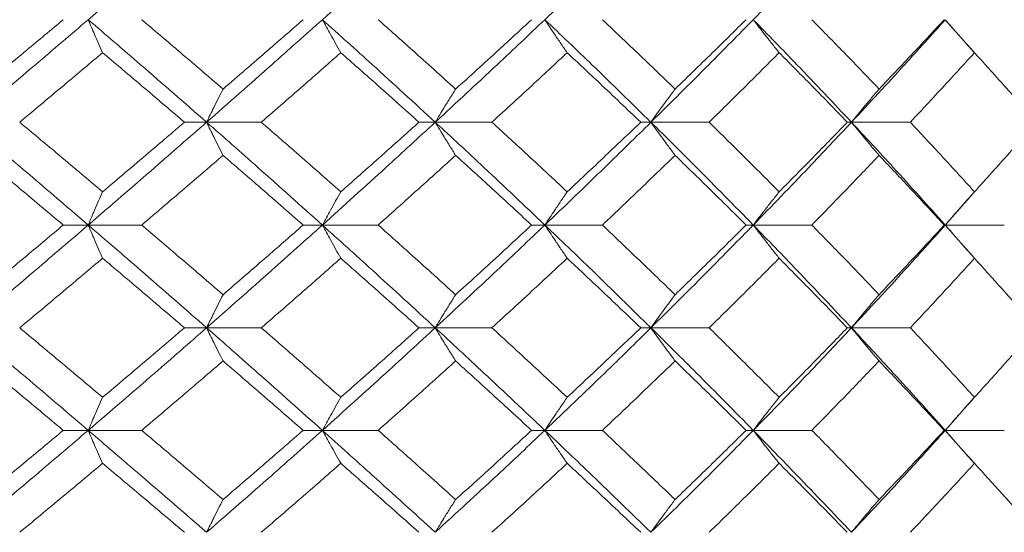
# Model space of a CAD drawing. Header units: inches. Extents: x -3.7 to 22.7, y -9.6 to 17.3.
# Tile 54 of 130: x -0.171 to 0.414, y -0.362 to -0.057. Entities that reach past the tile are written whole.
import ezdxf

# ---------------------------------------------------------------- set-up
doc = ezdxf.new("R2010")
doc.units = ezdxf.units.IN
doc.header["$MEASUREMENT"] = 0

msp = doc.modelspace()

# ---------------------------------------------------------------- linework, layer by layer
at = {"color": 7, "linetype": 'Continuous', "lineweight": 15}
for p, q in [((0.39597, -0.07642), (0.37877, -0.05694)), ((-0.05991, -0.11789), (-0.07306, -0.11789)), ((-0.05991, -0.11789), (-0.02741, -0.11789)), ((0.07587, -0.11789), (0.06619, -0.11789)), ((0.07587, -0.11789), (0.10957, -0.11789)), ((0.20399, -0.11789), (0.19789, -0.11789)), ((0.20399, -0.11789), (0.23852, -0.11789)), ((0.32305, -0.11789), (0.32059, -0.11789)), ((0.32305, -0.11789), (0.35802, -0.11789)), ((0.37877, -0.17902), (0.39593, -0.15944)), ((-0.13021, -0.17902), (-0.14504, -0.17902)), ((-0.13021, -0.17902), (-0.09844, -0.17902)), ((0.00885, -0.17902), (-0.00258, -0.17902)), ((0.00885, -0.17902), (0.04199, -0.17902)), ((0.14098, -0.17902), (0.13308, -0.17902)), ((0.14098, -0.17902), (0.17514, -0.17902)), ((0.26474, -0.17902), (0.26045, -0.17902)), ((0.26474, -0.17902), (0.29953, -0.17902)), ((0.37877, -0.17902), (0.37814, -0.17902)), ((0.39597, -0.19859), (0.37877, -0.17902)), ((0.37877, -0.17902), (0.41382, -0.17902)), ((-0.05991, -0.24014), (-0.07306, -0.24014)), ((-0.05991, -0.24014), (-0.02741, -0.24014)), ((0.07587, -0.24014), (0.06619, -0.24014)), ((0.07587, -0.24014), (0.10957, -0.24014)), ((0.20399, -0.24014), (0.19789, -0.24014)), ((0.20399, -0.24014), (0.23852, -0.24014)), ((0.32305, -0.24014), (0.32059, -0.24014)), ((0.32305, -0.24014), (0.35802, -0.24014)), ((0.37877, -0.3011), (0.39593, -0.2816)), ((-0.13021, -0.3011), (-0.14504, -0.3011)), ((-0.13021, -0.3011), (-0.09844, -0.3011)), ((0.00885, -0.3011), (-0.00258, -0.3011)), ((0.00885, -0.3011), (0.04199, -0.3011)), ((0.14098, -0.3011), (0.13308, -0.3011)), ((0.14098, -0.3011), (0.17514, -0.3011)), ((0.26474, -0.3011), (0.26045, -0.3011)), ((0.26474, -0.3011), (0.29953, -0.3011)), ((0.37877, -0.3011), (0.37814, -0.3011)), ((0.39597, -0.32053), (0.37877, -0.3011)), ((0.37877, -0.3011), (0.41382, -0.3011))]:
    msp.add_line(p, q, dxfattribs=at)
for points, knots in [([(-0.13021, -0.05694), (-0.11699, -0.04559), (-0.0934, -0.02535), (-0.07013, -0.00518), (-0.05991, 0.00368)], [0, 0, 0, 0, 0.560759, 1, 1, 1, 1]), ([(0.00885, -0.05694), (0.02148, -0.04559), (0.04402, -0.02535), (0.06615, -0.00518), (0.07587, 0.00368)], [0, 0, 0, 0, 0.560759, 1, 1, 1, 1]), ([(0.14098, -0.05694), (0.15289, -0.04559), (0.17414, -0.02535), (0.19488, -0.00518), (0.20399, 0.00368)], [0, 0, 0, 0, 0.560759, 1, 1, 1, 1]), ([(0.26474, -0.05694), (0.2758, -0.04559), (0.29552, -0.02535), (0.31465, -0.00518), (0.32305, 0.00368)], [0, 0, 0, 0, 0.5607593, 1, 1, 1, 1]), ([(-0.20186, -0.11789), (-0.1884, -0.1065), (-0.16438, -0.08616), (-0.14064, -0.06586), (-0.13021, -0.05694)], [0, 0, 0, 0, 0.560458, 1, 1, 1, 1]), ([(-0.19456, -0.09821), (-0.18528, -0.09049), (-0.16871, -0.07673), (-0.15227, -0.06298), (-0.14504, -0.05694)], [0, 0, 0, 0, 0.560339, 1, 1, 1, 1]), ([(-0.12167, -0.07657), (-0.12247, -0.07477), (-0.12407, -0.07116), (-0.12692, -0.06463), (-0.12896, -0.05986), (-0.13021, -0.05694)], [0, 0, 0, 0, 0.279168, 0.558336, 1, 1, 1, 1]), ([(-0.05991, -0.11789), (-0.07294, -0.1065), (-0.09619, -0.08616), (-0.11982, -0.06586), (-0.13021, -0.05694)], [0, 0, 0, 0, 0.560458, 1, 1, 1, 1]), ([(-0.05015, -0.09821), (-0.05912, -0.09049), (-0.07513, -0.07673), (-0.09132, -0.06298), (-0.09844, -0.05694)], [0, 0, 0, 0, 0.560339, 1, 1, 1, 1]), ([(-0.05991, -0.11789), (-0.04696, -0.1065), (-0.02386, -0.08616), (-0.00114, -0.06586), (0.00885, -0.05694)], [0, 0, 0, 0, 0.560458, 1, 1, 1, 1]), ([(-0.05015, -0.09821), (-0.04122, -0.09049), (-0.02528, -0.07673), (-0.00951, -0.06298), (-0.00258, -0.05694)], [0, 0, 0, 0, 0.560339, 1, 1, 1, 1]), ([(0.0198, -0.07657), (0.01877, -0.07477), (0.01672, -0.07116), (0.01306, -0.06463), (0.01045, -0.05986), (0.00885, -0.05694)], [0, 0, 0, 0, 0.2791678, 0.5583356, 1, 1, 1, 1]), ([(0.07587, -0.11789), (0.06348, -0.1065), (0.04137, -0.08616), (0.01878, -0.06586), (0.00885, -0.05694)], [0, 0, 0, 0, 0.560458, 1, 1, 1, 1]), ([(0.08798, -0.09821), (0.07945, -0.09049), (0.06423, -0.07673), (0.04878, -0.06298), (0.04199, -0.05694)], [0, 0, 0, 0, 0.560339, 1, 1, 1, 1]), ([(0.07587, -0.11789), (0.08816, -0.1065), (0.11009, -0.08616), (0.13155, -0.06586), (0.14098, -0.05694)], [0, 0, 0, 0, 0.560458, 1, 1, 1, 1]), ([(0.08798, -0.09821), (0.09646, -0.09049), (0.1116, -0.07673), (0.12652, -0.06298), (0.13308, -0.05694)], [0, 0, 0, 0, 0.560339, 1, 1, 1, 1]), ([(0.15422, -0.07657), (0.15298, -0.07477), (0.15049, -0.07116), (0.14607, -0.06463), (0.14291, -0.05986), (0.14098, -0.05694)], [0, 0, 0, 0, 0.279168, 0.558336, 1, 1, 1, 1]), ([(0.20399, -0.11789), (0.19237, -0.1065), (0.17164, -0.08616), (0.15034, -0.06586), (0.14098, -0.05694)], [0, 0, 0, 0, 0.560458, 1, 1, 1, 1]), ([(0.21832, -0.09821), (0.21033, -0.09049), (0.19606, -0.07673), (0.18153, -0.06298), (0.17514, -0.05694)], [0, 0, 0, 0, 0.560339, 1, 1, 1, 1]), ([(0.20399, -0.11789), (0.21549, -0.1065), (0.23601, -0.08616), (0.25597, -0.06586), (0.26474, -0.05694)], [0, 0, 0, 0, 0.560458, 1, 1, 1, 1]), ([(0.21832, -0.09821), (0.22626, -0.09049), (0.24043, -0.07673), (0.25434, -0.06298), (0.26045, -0.05694)], [0, 0, 0, 0, 0.560339, 1, 1, 1, 1]), ([(0.28012, -0.07657), (0.27868, -0.07477), (0.27579, -0.07116), (0.27066, -0.06463), (0.26699, -0.05986), (0.26474, -0.05694)], [0, 0, 0, 0, 0.2791678, 0.5583356, 1, 1, 1, 1]), ([(0.32305, -0.11789), (0.31233, -0.1065), (0.29321, -0.08616), (0.27343, -0.06586), (0.26474, -0.05694)], [0, 0, 0, 0, 0.560458, 1, 1, 1, 1]), ([(0.33944, -0.09821), (0.33207, -0.09049), (0.31892, -0.07673), (0.30545, -0.06298), (0.29953, -0.05694)], [0, 0, 0, 0, 0.560339, 1, 1, 1, 1]), ([(0.32305, -0.11789), (0.33363, -0.1065), (0.35251, -0.08616), (0.37075, -0.06586), (0.37877, -0.05694)], [0, 0, 0, 0, 0.560458, 1, 1, 1, 1]), ([(0.33944, -0.09821), (0.34675, -0.09049), (0.35979, -0.07673), (0.37254, -0.06298), (0.37814, -0.05694)], [0, 0, 0, 0, 0.560339, 1, 1, 1, 1]), ([(0.39613, -0.07657), (0.3945, -0.07477), (0.39124, -0.07116), (0.38545, -0.06463), (0.3813, -0.05986), (0.37877, -0.05694)], [0, 0, 0, 0, 0.279168, 0.558336, 1, 1, 1, 1]), ([(-0.17091, -0.11789), (-0.16168, -0.11017), (-0.1452, -0.09639), (-0.12886, -0.08262), (-0.12167, -0.07657)], [0, 0, 0, 0, 0.5602736, 1, 1, 1, 1]), ([(-0.07306, -0.11789), (-0.08209, -0.11017), (-0.09821, -0.09639), (-0.1145, -0.08262), (-0.12167, -0.07657)], [0, 0, 0, 0, 0.560274, 1, 1, 1, 1]), ([(-0.02741, -0.11789), (-0.01854, -0.11017), (-0.00272, -0.09639), (0.01292, -0.08262), (0.0198, -0.07657)], [0, 0, 0, 0, 0.560274, 1, 1, 1, 1]), ([(0.06619, -0.11789), (0.05759, -0.11017), (0.04223, -0.09639), (0.02665, -0.08262), (0.0198, -0.07657)], [0, 0, 0, 0, 0.560274, 1, 1, 1, 1]), ([(0.10957, -0.11789), (0.11797, -0.11017), (0.13296, -0.09639), (0.14773, -0.08262), (0.15422, -0.07657)], [0, 0, 0, 0, 0.560274, 1, 1, 1, 1]), ([(0.19789, -0.11789), (0.1898, -0.11017), (0.17537, -0.09639), (0.16068, -0.08262), (0.15422, -0.07657)], [0, 0, 0, 0, 0.560274, 1, 1, 1, 1]), ([(0.23852, -0.11789), (0.24636, -0.11017), (0.26035, -0.09639), (0.27408, -0.08262), (0.28012, -0.07657)], [0, 0, 0, 0, 0.560274, 1, 1, 1, 1]), ([(0.32059, -0.11789), (0.31311, -0.11017), (0.29977, -0.09639), (0.28612, -0.08262), (0.28012, -0.07657)], [0, 0, 0, 0, 0.560274, 1, 1, 1, 1]), ([(0.35802, -0.11789), (0.36522, -0.11017), (0.37807, -0.09639), (0.39061, -0.08262), (0.39613, -0.07657)], [0, 0, 0, 0, 0.5602736, 1, 1, 1, 1]), ([(0.43295, -0.11789), (0.42616, -0.11017), (0.41405, -0.09639), (0.4016, -0.08262), (0.39613, -0.07657)], [0, 0, 0, 0, 0.560274, 1, 1, 1, 1]), ([(-0.05015, -0.09821), (-0.05107, -0.10001), (-0.05289, -0.10362), (-0.05615, -0.11017), (-0.05848, -0.11496), (-0.05991, -0.11789)], [0, 0, 0, 0, 0.27887, 0.557739, 1, 1, 1, 1]), ([(0.08798, -0.09821), (0.08685, -0.10001), (0.08458, -0.10362), (0.08053, -0.11017), (0.07764, -0.11496), (0.07587, -0.11789)], [0, 0, 0, 0, 0.27887, 0.557739, 1, 1, 1, 1]), ([(0.21832, -0.09821), (0.21698, -0.10001), (0.21429, -0.10362), (0.20951, -0.11017), (0.20609, -0.11496), (0.20399, -0.11789)], [0, 0, 0, 0, 0.2788696, 0.5577393, 1, 1, 1, 1]), ([(0.33944, -0.09821), (0.33791, -0.10001), (0.33483, -0.10362), (0.32936, -0.11017), (0.32545, -0.11496), (0.32305, -0.11789)], [0, 0, 0, 0, 0.27887, 0.557739, 1, 1, 1, 1]), ([(-0.13021, -0.17902), (-0.1435, -0.1676), (-0.16723, -0.14722), (-0.19128, -0.12685), (-0.20186, -0.11789)], [0, 0, 0, 0, 0.560155, 1, 1, 1, 1]), ([(-0.12167, -0.1593), (-0.13082, -0.15156), (-0.14716, -0.13776), (-0.16366, -0.12396), (-0.17091, -0.11789)], [0, 0, 0, 0, 0.560136, 1, 1, 1, 1]), ([(-0.13021, -0.17902), (-0.11699, -0.1676), (-0.09339, -0.14722), (-0.07014, -0.12685), (-0.05991, -0.11789)], [0, 0, 0, 0, 0.560155, 1, 1, 1, 1]), ([(-0.12167, -0.1593), (-0.11255, -0.15156), (-0.09627, -0.13776), (-0.08015, -0.12396), (-0.07306, -0.11789)], [0, 0, 0, 0, 0.560136, 1, 1, 1, 1]), ([(-0.05015, -0.1376), (-0.05106, -0.13579), (-0.05289, -0.13218), (-0.05615, -0.12563), (-0.05848, -0.12083), (-0.05991, -0.11789)], [0, 0, 0, 0, 0.278775, 0.557551, 1, 1, 1, 1]), ([(0.00885, -0.17902), (-0.00388, -0.1676), (-0.0266, -0.14722), (-0.04973, -0.12685), (-0.05991, -0.11789)], [0, 0, 0, 0, 0.560155, 1, 1, 1, 1]), ([(0.0198, -0.1593), (0.01104, -0.15156), (-0.0046, -0.13776), (-0.02044, -0.12396), (-0.02741, -0.11789)], [0, 0, 0, 0, 0.5601361, 1, 1, 1, 1]), ([(0.00885, -0.17902), (0.02148, -0.1676), (0.04404, -0.14722), (0.06615, -0.12685), (0.07587, -0.11789)], [0, 0, 0, 0, 0.560155, 1, 1, 1, 1]), ([(0.0198, -0.1593), (0.02851, -0.15156), (0.04408, -0.13776), (0.05944, -0.12396), (0.06619, -0.11789)], [0, 0, 0, 0, 0.560136, 1, 1, 1, 1]), ([(0.08798, -0.1376), (0.08685, -0.13579), (0.08458, -0.13218), (0.08053, -0.12563), (0.07764, -0.12083), (0.07587, -0.11789)], [0, 0, 0, 0, 0.278775, 0.557551, 1, 1, 1, 1]), ([(0.14098, -0.17902), (0.12896, -0.1676), (0.1075, -0.14722), (0.08553, -0.12685), (0.07587, -0.11789)], [0, 0, 0, 0, 0.560155, 1, 1, 1, 1]), ([(0.15422, -0.1593), (0.14595, -0.15156), (0.13118, -0.13776), (0.11617, -0.12396), (0.10957, -0.11789)], [0, 0, 0, 0, 0.560136, 1, 1, 1, 1]), ([(0.14098, -0.17902), (0.15289, -0.1676), (0.17415, -0.14722), (0.19488, -0.12685), (0.20399, -0.11789)], [0, 0, 0, 0, 0.560155, 1, 1, 1, 1]), ([(0.15422, -0.1593), (0.16244, -0.15156), (0.17711, -0.13776), (0.19154, -0.12396), (0.19789, -0.11789)], [0, 0, 0, 0, 0.5601361, 1, 1, 1, 1]), ([(0.21832, -0.1376), (0.21698, -0.13579), (0.2143, -0.13218), (0.20951, -0.12563), (0.20609, -0.12083), (0.20399, -0.11789)], [0, 0, 0, 0, 0.278775, 0.557551, 1, 1, 1, 1]), ([(0.26474, -0.17902), (0.25355, -0.1676), (0.23359, -0.14722), (0.21303, -0.12685), (0.20399, -0.11789)], [0, 0, 0, 0, 0.560155, 1, 1, 1, 1]), ([(0.28012, -0.1593), (0.27243, -0.15156), (0.2587, -0.13776), (0.24468, -0.12396), (0.23852, -0.11789)], [0, 0, 0, 0, 0.560136, 1, 1, 1, 1]), ([(0.26474, -0.17902), (0.27579, -0.1676), (0.29553, -0.14722), (0.31464, -0.12685), (0.32305, -0.11789)], [0, 0, 0, 0, 0.560155, 1, 1, 1, 1]), ([(0.28012, -0.1593), (0.28775, -0.15156), (0.30138, -0.13776), (0.31472, -0.12396), (0.32059, -0.11789)], [0, 0, 0, 0, 0.560136, 1, 1, 1, 1]), ([(0.33944, -0.1376), (0.33791, -0.13579), (0.33484, -0.13218), (0.32936, -0.12563), (0.32545, -0.12083), (0.32305, -0.11789)], [0, 0, 0, 0, 0.2787754, 0.5575509, 1, 1, 1, 1]), ([(0.37877, -0.17902), (0.36854, -0.1676), (0.3503, -0.14722), (0.33137, -0.12685), (0.32305, -0.11789)], [0, 0, 0, 0, 0.560155, 1, 1, 1, 1]), ([(0.39613, -0.1593), (0.3891, -0.15156), (0.37655, -0.13776), (0.36368, -0.12396), (0.35802, -0.11789)], [0, 0, 0, 0, 0.5601361, 1, 1, 1, 1]), ([(0.39613, -0.1593), (0.40309, -0.15156), (0.41552, -0.13776), (0.42762, -0.12396), (0.43295, -0.11789)], [0, 0, 0, 0, 0.560136, 1, 1, 1, 1]), ([(-0.14504, -0.17902), (-0.15425, -0.17128), (-0.17068, -0.15748), (-0.18727, -0.14367), (-0.19456, -0.1376)], [0, 0, 0, 0, 0.560071, 1, 1, 1, 1]), ([(-0.09844, -0.17902), (-0.08938, -0.17128), (-0.0732, -0.15748), (-0.05719, -0.14367), (-0.05015, -0.1376)], [0, 0, 0, 0, 0.560071, 1, 1, 1, 1]), ([(-0.00258, -0.17902), (-0.01141, -0.17128), (-0.02718, -0.15748), (-0.04313, -0.14367), (-0.05015, -0.1376)], [0, 0, 0, 0, 0.560071, 1, 1, 1, 1]), ([(0.04199, -0.17902), (0.05063, -0.17128), (0.06607, -0.15748), (0.08129, -0.14367), (0.08798, -0.1376)], [0, 0, 0, 0, 0.560071, 1, 1, 1, 1]), ([(0.13308, -0.17902), (0.12472, -0.17128), (0.1098, -0.15748), (0.09465, -0.14367), (0.08798, -0.1376)], [0, 0, 0, 0, 0.560071, 1, 1, 1, 1]), ([(0.17514, -0.17902), (0.18327, -0.17128), (0.19779, -0.15748), (0.21205, -0.14367), (0.21832, -0.1376)], [0, 0, 0, 0, 0.560071, 1, 1, 1, 1]), ([(0.26045, -0.17902), (0.25266, -0.17128), (0.23875, -0.15748), (0.22456, -0.14367), (0.21832, -0.1376)], [0, 0, 0, 0, 0.560071, 1, 1, 1, 1]), ([(0.29953, -0.17902), (0.30706, -0.17128), (0.32051, -0.15748), (0.33366, -0.14367), (0.33944, -0.1376)], [0, 0, 0, 0, 0.560071, 1, 1, 1, 1]), ([(0.37814, -0.17902), (0.371, -0.17128), (0.35825, -0.15748), (0.34519, -0.14367), (0.33944, -0.1376)], [0, 0, 0, 0, 0.560071, 1, 1, 1, 1]), ([(-0.12167, -0.1593), (-0.12247, -0.1611), (-0.12407, -0.16472), (-0.12692, -0.17128), (-0.12896, -0.17607), (-0.13021, -0.17902)], [0, 0, 0, 0, 0.278676, 0.557352, 1, 1, 1, 1]), ([(0.0198, -0.1593), (0.01877, -0.1611), (0.01672, -0.16472), (0.01306, -0.17128), (0.01045, -0.17607), (0.00885, -0.17902)], [0, 0, 0, 0, 0.278676, 0.557352, 1, 1, 1, 1]), ([(0.15422, -0.1593), (0.15298, -0.1611), (0.1505, -0.16472), (0.14608, -0.17128), (0.14292, -0.17607), (0.14098, -0.17902)], [0, 0, 0, 0, 0.278676, 0.557352, 1, 1, 1, 1]), ([(0.28012, -0.1593), (0.27868, -0.1611), (0.2758, -0.16472), (0.27066, -0.17128), (0.26699, -0.17607), (0.26474, -0.17902)], [0, 0, 0, 0, 0.278676, 0.557352, 1, 1, 1, 1]), ([(0.39613, -0.1593), (0.3945, -0.1611), (0.39125, -0.16472), (0.38545, -0.17128), (0.38131, -0.17607), (0.37877, -0.17902)], [0, 0, 0, 0, 0.278676, 0.557352, 1, 1, 1, 1]), ([(-0.20186, -0.24014), (-0.1884, -0.22874), (-0.16436, -0.20837), (-0.14065, -0.18799), (-0.13021, -0.17902)], [0, 0, 0, 0, 0.559853, 1, 1, 1, 1]), ([(-0.19456, -0.22044), (-0.18528, -0.21271), (-0.1687, -0.1989), (-0.15227, -0.18509), (-0.14504, -0.17902)], [0, 0, 0, 0, 0.559933, 1, 1, 1, 1]), ([(-0.12167, -0.19874), (-0.12247, -0.19693), (-0.12407, -0.19332), (-0.12692, -0.18676), (-0.12896, -0.18196), (-0.13021, -0.17902)], [0, 0, 0, 0, 0.278676, 0.557352, 1, 1, 1, 1]), ([(-0.05991, -0.24014), (-0.07294, -0.22874), (-0.0962, -0.20837), (-0.11982, -0.18799), (-0.13021, -0.17902)], [0, 0, 0, 0, 0.559853, 1, 1, 1, 1]), ([(-0.05015, -0.22044), (-0.05912, -0.21271), (-0.07513, -0.1989), (-0.09132, -0.18509), (-0.09844, -0.17902)], [0, 0, 0, 0, 0.559933, 1, 1, 1, 1]), ([(-0.05991, -0.24014), (-0.04697, -0.22874), (-0.02385, -0.20837), (-0.00115, -0.18799), (0.00885, -0.17902)], [0, 0, 0, 0, 0.559853, 1, 1, 1, 1]), ([(-0.05015, -0.22044), (-0.04122, -0.21271), (-0.02527, -0.1989), (-0.00952, -0.18509), (-0.00258, -0.17902)], [0, 0, 0, 0, 0.559933, 1, 1, 1, 1]), ([(0.0198, -0.19874), (0.01877, -0.19693), (0.01672, -0.19332), (0.01306, -0.18676), (0.01045, -0.18196), (0.00885, -0.17902)], [0, 0, 0, 0, 0.278676, 0.5573521, 1, 1, 1, 1]), ([(0.07587, -0.24014), (0.06348, -0.22874), (0.04136, -0.20837), (0.01878, -0.18799), (0.00885, -0.17902)], [0, 0, 0, 0, 0.559853, 1, 1, 1, 1]), ([(0.08798, -0.22044), (0.07946, -0.21271), (0.06423, -0.1989), (0.04879, -0.18509), (0.04199, -0.17902)], [0, 0, 0, 0, 0.559933, 1, 1, 1, 1]), ([(0.07587, -0.24014), (0.08816, -0.22874), (0.11011, -0.20837), (0.13154, -0.18799), (0.14098, -0.17902)], [0, 0, 0, 0, 0.5598527, 1, 1, 1, 1]), ([(0.08798, -0.22044), (0.09646, -0.21271), (0.11161, -0.1989), (0.12652, -0.18509), (0.13308, -0.17902)], [0, 0, 0, 0, 0.559933, 1, 1, 1, 1]), ([(0.15422, -0.19874), (0.15298, -0.19693), (0.1505, -0.19332), (0.14608, -0.18676), (0.14292, -0.18196), (0.14098, -0.17902)], [0, 0, 0, 0, 0.278676, 0.557352, 1, 1, 1, 1]), ([(0.20399, -0.24014), (0.19238, -0.22874), (0.17163, -0.20837), (0.15035, -0.18799), (0.14098, -0.17902)], [0, 0, 0, 0, 0.559853, 1, 1, 1, 1]), ([(0.21832, -0.22044), (0.21033, -0.21271), (0.19606, -0.1989), (0.18153, -0.18509), (0.17514, -0.17902)], [0, 0, 0, 0, 0.559933, 1, 1, 1, 1]), ([(0.20399, -0.24014), (0.21549, -0.22874), (0.23602, -0.20837), (0.25596, -0.18799), (0.26474, -0.17902)], [0, 0, 0, 0, 0.559853, 1, 1, 1, 1]), ([(0.21832, -0.22044), (0.22626, -0.21271), (0.24043, -0.1989), (0.25433, -0.18509), (0.26045, -0.17902)], [0, 0, 0, 0, 0.559933, 1, 1, 1, 1]), ([(0.28012, -0.19874), (0.27868, -0.19693), (0.2758, -0.19332), (0.27066, -0.18676), (0.26699, -0.18196), (0.26474, -0.17902)], [0, 0, 0, 0, 0.278676, 0.557352, 1, 1, 1, 1]), ([(0.32305, -0.24014), (0.31233, -0.22874), (0.29319, -0.20837), (0.27343, -0.18799), (0.26474, -0.17902)], [0, 0, 0, 0, 0.559853, 1, 1, 1, 1]), ([(0.33944, -0.22044), (0.33207, -0.21271), (0.31891, -0.1989), (0.30545, -0.18509), (0.29953, -0.17902)], [0, 0, 0, 0, 0.559933, 1, 1, 1, 1]), ([(0.32305, -0.24014), (0.33363, -0.22874), (0.35253, -0.20837), (0.37075, -0.18799), (0.37877, -0.17902)], [0, 0, 0, 0, 0.559853, 1, 1, 1, 1]), ([(0.33944, -0.22044), (0.34675, -0.21271), (0.3598, -0.1989), (0.37254, -0.18509), (0.37814, -0.17902)], [0, 0, 0, 0, 0.559933, 1, 1, 1, 1]), ([(0.39613, -0.19874), (0.3945, -0.19693), (0.39125, -0.19332), (0.38545, -0.18676), (0.38131, -0.18196), (0.37877, -0.17902)], [0, 0, 0, 0, 0.278676, 0.557352, 1, 1, 1, 1]), ([(-0.17091, -0.24014), (-0.16168, -0.23242), (-0.14519, -0.21862), (-0.12886, -0.20482), (-0.12167, -0.19874)], [0, 0, 0, 0, 0.559868, 1, 1, 1, 1]), ([(-0.07306, -0.24014), (-0.08209, -0.23242), (-0.09821, -0.21862), (-0.1145, -0.20482), (-0.12167, -0.19874)], [0, 0, 0, 0, 0.559868, 1, 1, 1, 1]), ([(-0.02741, -0.24014), (-0.01855, -0.23242), (-0.00271, -0.21862), (0.01292, -0.20482), (0.0198, -0.19874)], [0, 0, 0, 0, 0.559868, 1, 1, 1, 1]), ([(0.06619, -0.24014), (0.05759, -0.23242), (0.04222, -0.21862), (0.02665, -0.20482), (0.0198, -0.19874)], [0, 0, 0, 0, 0.559868, 1, 1, 1, 1]), ([(0.10957, -0.24014), (0.11797, -0.23242), (0.13297, -0.21862), (0.14772, -0.20482), (0.15422, -0.19874)], [0, 0, 0, 0, 0.559868, 1, 1, 1, 1]), ([(0.19789, -0.24014), (0.18981, -0.23242), (0.17537, -0.21862), (0.16068, -0.20482), (0.15422, -0.19874)], [0, 0, 0, 0, 0.559868, 1, 1, 1, 1]), ([(0.23852, -0.24014), (0.24636, -0.23242), (0.26036, -0.21862), (0.27408, -0.20482), (0.28012, -0.19874)], [0, 0, 0, 0, 0.5598675, 1, 1, 1, 1]), ([(0.32059, -0.24014), (0.31311, -0.23242), (0.29976, -0.21862), (0.28612, -0.20482), (0.28012, -0.19874)], [0, 0, 0, 0, 0.5598675, 1, 1, 1, 1]), ([(0.35802, -0.24014), (0.36522, -0.23242), (0.37807, -0.21862), (0.39061, -0.20482), (0.39613, -0.19874)], [0, 0, 0, 0, 0.5598675, 1, 1, 1, 1]), ([(0.43295, -0.24014), (0.42616, -0.23242), (0.41404, -0.21862), (0.4016, -0.20482), (0.39613, -0.19874)], [0, 0, 0, 0, 0.5598675, 1, 1, 1, 1]), ([(-0.05015, -0.22044), (-0.05106, -0.22224), (-0.05289, -0.22586), (-0.05615, -0.23241), (-0.05848, -0.2372), (-0.05991, -0.24014)], [0, 0, 0, 0, 0.278775, 0.557551, 1, 1, 1, 1]), ([(0.08798, -0.22044), (0.08685, -0.22224), (0.08458, -0.22586), (0.08053, -0.23241), (0.07764, -0.2372), (0.07587, -0.24014)], [0, 0, 0, 0, 0.278775, 0.557551, 1, 1, 1, 1]), ([(0.21832, -0.22044), (0.21698, -0.22224), (0.2143, -0.22586), (0.20951, -0.23241), (0.20609, -0.2372), (0.20399, -0.24014)], [0, 0, 0, 0, 0.278775, 0.557551, 1, 1, 1, 1]), ([(0.33944, -0.22044), (0.33791, -0.22224), (0.33484, -0.22586), (0.32936, -0.23241), (0.32545, -0.2372), (0.32305, -0.24014)], [0, 0, 0, 0, 0.278775, 0.557551, 1, 1, 1, 1]), ([(-0.13021, -0.3011), (-0.1435, -0.28974), (-0.16725, -0.26944), (-0.19128, -0.2491), (-0.20186, -0.24014)], [0, 0, 0, 0, 0.55955, 1, 1, 1, 1]), ([(-0.12167, -0.28146), (-0.13082, -0.27376), (-0.14717, -0.25999), (-0.16365, -0.24621), (-0.17091, -0.24014)], [0, 0, 0, 0, 0.55973, 1, 1, 1, 1]), ([(-0.13021, -0.3011), (-0.11699, -0.28974), (-0.09337, -0.26944), (-0.07014, -0.2491), (-0.05991, -0.24014)], [0, 0, 0, 0, 0.55955, 1, 1, 1, 1]), ([(-0.12167, -0.28146), (-0.11255, -0.27376), (-0.09626, -0.25999), (-0.08015, -0.24621), (-0.07306, -0.24014)], [0, 0, 0, 0, 0.55973, 1, 1, 1, 1]), ([(-0.05015, -0.25983), (-0.05107, -0.25802), (-0.05289, -0.25441), (-0.05615, -0.24787), (-0.05848, -0.24308), (-0.05991, -0.24014)], [0, 0, 0, 0, 0.27887, 0.557739, 1, 1, 1, 1]), ([(0.00885, -0.3011), (-0.00388, -0.28974), (-0.02661, -0.26944), (-0.04973, -0.2491), (-0.05991, -0.24014)], [0, 0, 0, 0, 0.5595503, 1, 1, 1, 1]), ([(0.0198, -0.28146), (0.01104, -0.27376), (-0.00461, -0.25999), (-0.02044, -0.24621), (-0.02741, -0.24014)], [0, 0, 0, 0, 0.55973, 1, 1, 1, 1]), ([(0.00885, -0.3011), (0.02148, -0.28974), (0.04405, -0.26944), (0.06614, -0.2491), (0.07587, -0.24014)], [0, 0, 0, 0, 0.55955, 1, 1, 1, 1]), ([(0.0198, -0.28146), (0.02851, -0.27376), (0.04408, -0.25999), (0.05944, -0.24621), (0.06619, -0.24014)], [0, 0, 0, 0, 0.55973, 1, 1, 1, 1]), ([(0.08798, -0.25983), (0.08685, -0.25802), (0.08458, -0.25441), (0.08053, -0.24787), (0.07764, -0.24308), (0.07587, -0.24014)], [0, 0, 0, 0, 0.27887, 0.557739, 1, 1, 1, 1]), ([(0.14098, -0.3011), (0.12896, -0.28974), (0.10749, -0.26944), (0.08554, -0.2491), (0.07587, -0.24014)], [0, 0, 0, 0, 0.55955, 1, 1, 1, 1]), ([(0.15422, -0.28146), (0.14595, -0.27376), (0.13117, -0.25999), (0.11617, -0.24621), (0.10957, -0.24014)], [0, 0, 0, 0, 0.55973, 1, 1, 1, 1]), ([(0.14098, -0.3011), (0.15288, -0.28974), (0.17416, -0.26944), (0.19487, -0.2491), (0.20399, -0.24014)], [0, 0, 0, 0, 0.55955, 1, 1, 1, 1]), ([(0.15422, -0.28146), (0.16244, -0.27376), (0.17712, -0.25999), (0.19154, -0.24621), (0.19789, -0.24014)], [0, 0, 0, 0, 0.55973, 1, 1, 1, 1]), ([(0.21832, -0.25983), (0.21698, -0.25802), (0.21429, -0.25441), (0.20951, -0.24787), (0.20609, -0.24308), (0.20399, -0.24014)], [0, 0, 0, 0, 0.27887, 0.557739, 1, 1, 1, 1]), ([(0.26474, -0.3011), (0.25356, -0.28974), (0.23358, -0.26944), (0.21304, -0.2491), (0.20399, -0.24014)], [0, 0, 0, 0, 0.55955, 1, 1, 1, 1]), ([(0.28012, -0.28146), (0.27243, -0.27376), (0.25869, -0.25999), (0.24468, -0.24621), (0.23852, -0.24014)], [0, 0, 0, 0, 0.55973, 1, 1, 1, 1]), ([(0.26474, -0.3011), (0.27579, -0.28974), (0.29554, -0.26944), (0.31464, -0.2491), (0.32305, -0.24014)], [0, 0, 0, 0, 0.55955, 1, 1, 1, 1]), ([(0.28012, -0.28146), (0.28775, -0.27376), (0.30139, -0.25999), (0.31472, -0.24621), (0.32059, -0.24014)], [0, 0, 0, 0, 0.55973, 1, 1, 1, 1]), ([(0.33944, -0.25983), (0.33791, -0.25802), (0.33483, -0.25441), (0.32936, -0.24787), (0.32545, -0.24308), (0.32305, -0.24014)], [0, 0, 0, 0, 0.27887, 0.557739, 1, 1, 1, 1]), ([(0.37877, -0.3011), (0.36855, -0.28974), (0.35028, -0.26944), (0.33138, -0.2491), (0.32305, -0.24014)], [0, 0, 0, 0, 0.55955, 1, 1, 1, 1]), ([(0.39613, -0.28146), (0.3891, -0.27376), (0.37654, -0.25999), (0.36368, -0.24621), (0.35802, -0.24014)], [0, 0, 0, 0, 0.55973, 1, 1, 1, 1]), ([(0.39613, -0.28146), (0.40309, -0.27376), (0.41552, -0.25999), (0.42762, -0.24621), (0.43295, -0.24014)], [0, 0, 0, 0, 0.55973, 1, 1, 1, 1]), ([(-0.14504, -0.3011), (-0.15424, -0.2934), (-0.17069, -0.27966), (-0.18726, -0.26589), (-0.19456, -0.25983)], [0, 0, 0, 0, 0.559665, 1, 1, 1, 1]), ([(-0.09844, -0.3011), (-0.08938, -0.2934), (-0.0732, -0.27966), (-0.0572, -0.26589), (-0.05015, -0.25983)], [0, 0, 0, 0, 0.559665, 1, 1, 1, 1]), ([(-0.00258, -0.3011), (-0.01141, -0.2934), (-0.02718, -0.27966), (-0.04313, -0.26589), (-0.05015, -0.25983)], [0, 0, 0, 0, 0.559665, 1, 1, 1, 1]), ([(0.04199, -0.3011), (0.05063, -0.2934), (0.06607, -0.27966), (0.08128, -0.26589), (0.08798, -0.25983)], [0, 0, 0, 0, 0.5596645, 1, 1, 1, 1]), ([(0.13308, -0.3011), (0.12472, -0.2934), (0.1098, -0.27966), (0.09465, -0.26589), (0.08798, -0.25983)], [0, 0, 0, 0, 0.559665, 1, 1, 1, 1]), ([(0.17514, -0.3011), (0.18327, -0.2934), (0.19779, -0.27966), (0.21205, -0.26589), (0.21832, -0.25983)], [0, 0, 0, 0, 0.559665, 1, 1, 1, 1]), ([(0.26045, -0.3011), (0.25266, -0.2934), (0.23874, -0.27966), (0.22457, -0.26589), (0.21832, -0.25983)], [0, 0, 0, 0, 0.559665, 1, 1, 1, 1]), ([(0.29953, -0.3011), (0.30706, -0.2934), (0.32051, -0.27966), (0.33366, -0.26589), (0.33944, -0.25983)], [0, 0, 0, 0, 0.559665, 1, 1, 1, 1]), ([(0.37814, -0.3011), (0.371, -0.2934), (0.35825, -0.27966), (0.34519, -0.26589), (0.33944, -0.25983)], [0, 0, 0, 0, 0.559665, 1, 1, 1, 1]), ([(-0.12167, -0.28146), (-0.12247, -0.28327), (-0.12407, -0.28688), (-0.12692, -0.2934), (-0.12896, -0.29817), (-0.13021, -0.3011)], [0, 0, 0, 0, 0.279168, 0.558336, 1, 1, 1, 1]), ([(0.0198, -0.28146), (0.01877, -0.28327), (0.01672, -0.28688), (0.01306, -0.2934), (0.01045, -0.29817), (0.00885, -0.3011)], [0, 0, 0, 0, 0.279168, 0.558336, 1, 1, 1, 1]), ([(0.15422, -0.28146), (0.15298, -0.28327), (0.15049, -0.28688), (0.14607, -0.2934), (0.14291, -0.29817), (0.14098, -0.3011)], [0, 0, 0, 0, 0.2791678, 0.5583356, 1, 1, 1, 1]), ([(0.28012, -0.28146), (0.27868, -0.28327), (0.27579, -0.28688), (0.27066, -0.2934), (0.26699, -0.29817), (0.26474, -0.3011)], [0, 0, 0, 0, 0.279168, 0.558336, 1, 1, 1, 1]), ([(0.39613, -0.28146), (0.3945, -0.28327), (0.39124, -0.28688), (0.38545, -0.2934), (0.3813, -0.29817), (0.37877, -0.3011)], [0, 0, 0, 0, 0.279168, 0.558336, 1, 1, 1, 1]), ([(-0.20186, -0.36172), (-0.18841, -0.35043), (-0.16435, -0.33026), (-0.14065, -0.31002), (-0.13021, -0.3011)], [0, 0, 0, 0, 0.559248, 1, 1, 1, 1]), ([(-0.19456, -0.34221), (-0.18528, -0.33455), (-0.1687, -0.32086), (-0.15227, -0.30714), (-0.14504, -0.3011)], [0, 0, 0, 0, 0.559527, 1, 1, 1, 1]), ([(-0.12167, -0.32069), (-0.12247, -0.31889), (-0.12408, -0.31529), (-0.12693, -0.30878), (-0.12896, -0.30401), (-0.13021, -0.3011)], [0, 0, 0, 0, 0.279356, 0.558712, 1, 1, 1, 1]), ([(-0.05991, -0.36172), (-0.07293, -0.35043), (-0.09621, -0.33026), (-0.11981, -0.31002), (-0.13021, -0.3011)], [0, 0, 0, 0, 0.559248, 1, 1, 1, 1]), ([(-0.05015, -0.34221), (-0.05912, -0.33455), (-0.07514, -0.32086), (-0.09132, -0.30714), (-0.09844, -0.3011)], [0, 0, 0, 0, 0.559527, 1, 1, 1, 1]), ([(-0.05991, -0.36172), (-0.04697, -0.35043), (-0.02383, -0.33026), (-0.00115, -0.31002), (0.00885, -0.3011)], [0, 0, 0, 0, 0.559248, 1, 1, 1, 1]), ([(-0.05015, -0.34221), (-0.04122, -0.33455), (-0.02527, -0.32086), (-0.00952, -0.30714), (-0.00258, -0.3011)], [0, 0, 0, 0, 0.5595273, 1, 1, 1, 1]), ([(0.0198, -0.32069), (0.01877, -0.31889), (0.01671, -0.31529), (0.01306, -0.30878), (0.01044, -0.30401), (0.00885, -0.3011)], [0, 0, 0, 0, 0.279356, 0.558712, 1, 1, 1, 1]), ([(0.07587, -0.36172), (0.06349, -0.35043), (0.04134, -0.33026), (0.01879, -0.31002), (0.00885, -0.3011)], [0, 0, 0, 0, 0.5592483, 1, 1, 1, 1]), ([(0.08798, -0.34221), (0.07946, -0.33455), (0.06422, -0.32086), (0.04879, -0.30714), (0.04199, -0.3011)], [0, 0, 0, 0, 0.5595273, 1, 1, 1, 1]), ([(0.07587, -0.36172), (0.08815, -0.35043), (0.11012, -0.33026), (0.13154, -0.31002), (0.14098, -0.3011)], [0, 0, 0, 0, 0.559248, 1, 1, 1, 1]), ([(0.08798, -0.34221), (0.09646, -0.33455), (0.11161, -0.32086), (0.12651, -0.30714), (0.13308, -0.3011)], [0, 0, 0, 0, 0.5595273, 1, 1, 1, 1]), ([(0.15422, -0.32069), (0.15297, -0.31889), (0.15049, -0.31529), (0.14607, -0.30878), (0.14291, -0.30401), (0.14098, -0.3011)], [0, 0, 0, 0, 0.279356, 0.558712, 1, 1, 1, 1]), ([(0.20399, -0.36172), (0.19238, -0.35043), (0.17162, -0.33026), (0.15035, -0.31002), (0.14098, -0.3011)], [0, 0, 0, 0, 0.559248, 1, 1, 1, 1]), ([(0.21832, -0.34221), (0.21033, -0.33455), (0.19605, -0.32086), (0.18153, -0.30714), (0.17514, -0.3011)], [0, 0, 0, 0, 0.559527, 1, 1, 1, 1]), ([(0.20399, -0.36172), (0.21548, -0.35043), (0.23604, -0.33026), (0.25596, -0.31002), (0.26474, -0.3011)], [0, 0, 0, 0, 0.559248, 1, 1, 1, 1]), ([(0.21832, -0.34221), (0.22626, -0.33455), (0.24044, -0.32086), (0.25433, -0.30714), (0.26045, -0.3011)], [0, 0, 0, 0, 0.559527, 1, 1, 1, 1]), ([(0.28012, -0.32069), (0.27868, -0.31889), (0.27579, -0.31529), (0.27065, -0.30878), (0.26698, -0.30401), (0.26474, -0.3011)], [0, 0, 0, 0, 0.279356, 0.5587121, 1, 1, 1, 1]), ([(0.32305, -0.36172), (0.31234, -0.35043), (0.29318, -0.33026), (0.27344, -0.31002), (0.26474, -0.3011)], [0, 0, 0, 0, 0.559248, 1, 1, 1, 1]), ([(0.33944, -0.34221), (0.33207, -0.33455), (0.31891, -0.32086), (0.30546, -0.30714), (0.29953, -0.3011)], [0, 0, 0, 0, 0.5595273, 1, 1, 1, 1]), ([(0.32305, -0.36172), (0.33363, -0.35043), (0.35254, -0.33026), (0.37074, -0.31002), (0.37877, -0.3011)], [0, 0, 0, 0, 0.559248, 1, 1, 1, 1]), ([(0.33944, -0.34221), (0.34675, -0.33455), (0.3598, -0.32086), (0.37253, -0.30714), (0.37814, -0.3011)], [0, 0, 0, 0, 0.559527, 1, 1, 1, 1]), ([(0.39613, -0.32069), (0.3945, -0.31889), (0.39124, -0.31529), (0.38544, -0.30878), (0.3813, -0.30401), (0.37877, -0.3011)], [0, 0, 0, 0, 0.279356, 0.558712, 1, 1, 1, 1]), ([(-0.17091, -0.36172), (-0.16168, -0.35408), (-0.14519, -0.34042), (-0.12886, -0.32673), (-0.12167, -0.32069)], [0, 0, 0, 0, 0.559462, 1, 1, 1, 1]), ([(-0.07306, -0.36172), (-0.08208, -0.35408), (-0.09822, -0.34042), (-0.1145, -0.32673), (-0.12167, -0.32069)], [0, 0, 0, 0, 0.559462, 1, 1, 1, 1]), ([(-0.02741, -0.36172), (-0.01855, -0.35408), (-0.00271, -0.34042), (0.01291, -0.32673), (0.0198, -0.32069)], [0, 0, 0, 0, 0.559462, 1, 1, 1, 1]), ([(0.06619, -0.36172), (0.05759, -0.35408), (0.04222, -0.34042), (0.02665, -0.32673), (0.0198, -0.32069)], [0, 0, 0, 0, 0.559462, 1, 1, 1, 1]), ([(0.10957, -0.36172), (0.11796, -0.35408), (0.13297, -0.34042), (0.14772, -0.32673), (0.15422, -0.32069)], [0, 0, 0, 0, 0.559462, 1, 1, 1, 1]), ([(0.19789, -0.36172), (0.18981, -0.35408), (0.17536, -0.34042), (0.16068, -0.32673), (0.15422, -0.32069)], [0, 0, 0, 0, 0.559462, 1, 1, 1, 1]), ([(0.23852, -0.36172), (0.24635, -0.35408), (0.26037, -0.34042), (0.27408, -0.32673), (0.28012, -0.32069)], [0, 0, 0, 0, 0.559462, 1, 1, 1, 1]), ([(0.32059, -0.36172), (0.31312, -0.35408), (0.29976, -0.34042), (0.28613, -0.32673), (0.28012, -0.32069)], [0, 0, 0, 0, 0.559462, 1, 1, 1, 1]), ([(0.35802, -0.36172), (0.36522, -0.35408), (0.37808, -0.34042), (0.39061, -0.32673), (0.39613, -0.32069)], [0, 0, 0, 0, 0.559462, 1, 1, 1, 1]), ([(0.43295, -0.36172), (0.42617, -0.35408), (0.41404, -0.34042), (0.4016, -0.32673), (0.39613, -0.32069)], [0, 0, 0, 0, 0.559462, 1, 1, 1, 1]), ([(-0.05015, -0.34221), (-0.05107, -0.34401), (-0.0529, -0.3476), (-0.05616, -0.35409), (-0.05849, -0.35882), (-0.05991, -0.36172)], [0, 0, 0, 0, 0.279852, 0.559705, 1, 1, 1, 1]), ([(0.08798, -0.34221), (0.08684, -0.34401), (0.08457, -0.3476), (0.08052, -0.35409), (0.07764, -0.35882), (0.07587, -0.36172)], [0, 0, 0, 0, 0.279852, 0.559705, 1, 1, 1, 1]), ([(0.21832, -0.34221), (0.21698, -0.34401), (0.21428, -0.3476), (0.2095, -0.35409), (0.20608, -0.35882), (0.20399, -0.36172)], [0, 0, 0, 0, 0.279852, 0.559705, 1, 1, 1, 1]), ([(0.33944, -0.34221), (0.3379, -0.34401), (0.33482, -0.3476), (0.32935, -0.35409), (0.32544, -0.35882), (0.32305, -0.36172)], [0, 0, 0, 0, 0.279852, 0.559705, 1, 1, 1, 1])]:
    msp.add_open_spline(points, degree=3, knots=knots, dxfattribs=at)

doc.saveas('drawing.dxf')
